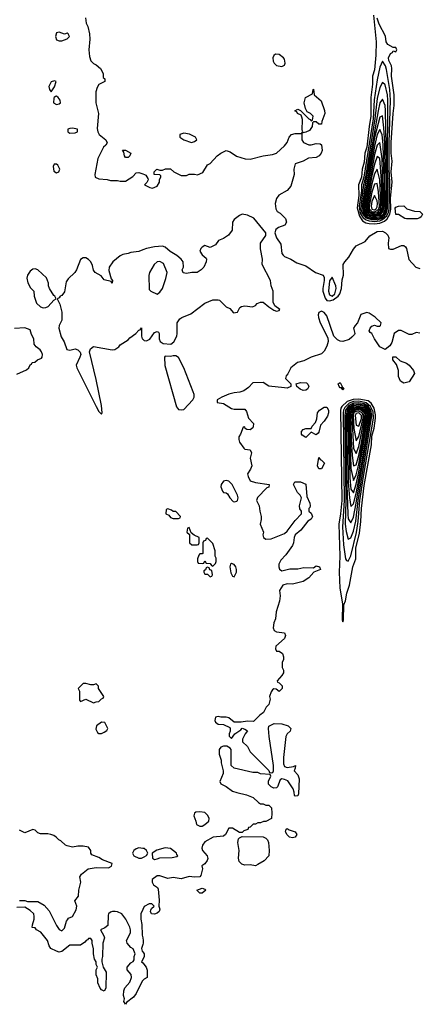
# Model space of a CAD drawing. Header units: inches. Extents: x 2701323 to 2964515, y 494916 to 722124.
# Tile 124 of 256: x 2759072 to 2762072, y 661669 to 669097. Entities that reach past the tile are written whole.
import ezdxf

# ---------------------------------------------------------------- set-up
doc = ezdxf.new("R2010")
doc.units = ezdxf.units.IN
doc.header["$MEASUREMENT"] = 0
doc.layers.add('C7656', color=7, linetype='Continuous')
doc.layers.add('C7666', color=7, linetype='Continuous')

msp = doc.modelspace()

# ---------------------------------------------------------------- linework, layer by layer
at = {"layer": 'C7656', "color": 2, "elevation": 2}
for points in [[(2759567.7, 669110), (2759574, 669070), (2759585.8, 669045.8), (2759599.1, 668990), (2759600.7, 668950), (2759594, 668870), (2759598.5, 668818.5), (2759610, 668786), (2759630, 668766), (2759650, 668756), (2759681, 668730), (2759702, 668690), (2759702, 668662), (2759714, 668650), (2759714, 668630), (2759670, 668608), (2759655.3, 668584.7), (2759647.3, 668552.7), (2759646, 668470), (2759666.8, 668390), (2759656, 668276), (2759661, 668250), (2759671.3, 668230), (2759721, 668190), (2759731.6, 668168.4), (2759722, 668150), (2759704.9, 668135.1), (2759662, 668050), (2759638, 667930), (2759642, 667910), (2759670, 667896), (2759730.9, 667890.9), (2759756.4, 667883.6), (2759810, 667884.7), (2759830, 667878), (2759870, 667878), (2759925.6, 667914.4), (2759950, 667942), (2759970, 667944.7), (2760000, 667934.7)], [(2760000, 667360.6), (2759970, 667349.2), (2759910, 667341.2), (2759890, 667332.7), (2759850, 667326), (2759830, 667316), (2759774.8, 667270), (2759746, 667230), (2759745.4, 667205.4), (2759762, 667142), (2759771.3, 667130), (2759770, 667108), (2759762, 667122), (2759710, 667135.3), (2759685.6, 667165.6), (2759642, 667190), (2759630, 667208), (2759622, 667242), (2759609.4, 667269.4), (2759590, 667289), (2759570, 667301.2), (2759550, 667299.3), (2759530, 667288.7), (2759500.7, 667210), (2759486.8, 667190), (2759437.3, 667142.7), (2759421.7, 667118.3), (2759410, 667044), (2759390, 667017.2), (2759378, 667010), (2759370, 666998), (2759354, 666990), (2759376, 666950), (2759390.8, 666890.8), (2759391, 666830), (2759370.9, 666789.1), (2759366.8, 666770), (2759384.5, 666704.5), (2759406.8, 666666.8), (2759428.4, 666608.4), (2759450, 666602.8), (2759490, 666614), (2759510, 666607.3), (2759528.2, 666588.2), (2759532.2, 666570), (2759527, 666550), (2759499.1, 666490), (2759504, 666470), (2759650, 666178), (2759670, 666142), (2759690, 666122), (2759693.2, 666130), (2759690, 666186), (2759650, 666382), (2759599.7, 666590), (2759607.1, 666612.9), (2759628.5, 666631.5), (2759770, 666606.7), (2759790, 666608.5), (2759821.2, 666630), (2759830, 666644.7), (2759890, 666681), (2759902.9, 666697.1), (2759948.7, 666730), (2759970, 666754), (2759982, 666758), (2759990, 666772), (2759990.7, 666710), (2759997.3, 666690), (2760000, 666687.3)], [(2759050, 666422.6), (2759124.1, 666455.9), (2759142, 666470), (2759150, 666494), (2759162, 666498), (2759166, 666510), (2759187.3, 666512.7), (2759206, 666530), (2759236.5, 666543.5), (2759242, 666550), (2759244, 666570), (2759237.2, 666590), (2759226.3, 666606.3), (2759195.3, 666630), (2759182, 666650), (2759178, 666690), (2759161.2, 666721.2), (2759150, 666758), (2759110, 666773.2), (2759033.7, 666766.3)], [(2759070, 662451), (2759110, 662451), (2759130, 662444.7), (2759210, 662444.7), (2759256.8, 662416.8), (2759294, 662374), (2759350, 662262), (2759370, 662232), (2759390, 662222), (2759410, 662242), (2759425.2, 662294.8), (2759432.9, 662307.1), (2759441.2, 662318.8), (2759470, 662332), (2759498.6, 662381.4), (2759504, 662410), (2759488, 662450), (2759516.4, 662483.6), (2759519, 662530), (2759534, 662590), (2759526, 662630), (2759538, 662650), (2759589.3, 662690.7), (2759650, 662700.5), (2759741.5, 662698.5), (2759764, 662710), (2759768.7, 662730), (2759697.5, 662757.5), (2759670, 662776), (2759617.2, 662797.2), (2759609.2, 662809.2), (2759608.7, 662830), (2759590, 662855.3), (2759550, 662862), (2759510, 662862), (2759470, 662854), (2759430, 662864), (2759418, 662870), (2759383.1, 662903.1), (2759368, 662910), (2759348, 662930), (2759330, 662942), (2759306, 662950), (2759285.4, 662954.6), (2759230, 662955.3), (2759210, 662962), (2759190, 662982), (2759170, 662988.7), (2759110, 662962), (2759070, 662982)], [(2760000, 662845.2), (2759971.1, 662848.9), (2759950, 662842), (2759932, 662830), (2759922, 662810), (2759934, 662790), (2759970, 662772), (2759990, 662772), (2760000, 662777)], [(2760000, 661848), (2759996, 661844), (2759950.7, 661750), (2759930, 661722.7), (2759878, 661682), (2759870, 661668.7), (2759858, 661690), (2759862, 661710), (2759854.6, 661734.6), (2759857.2, 661770), (2759866, 661794), (2759903.1, 661836.9), (2759915.3, 661870), (2759913.6, 661893.6), (2759882, 661930), (2759882, 661950), (2759910, 661982), (2759928.4, 661991.6), (2759936.4, 662003.6), (2759935.3, 662030), (2759942, 662050), (2759928.4, 662088.4), (2759910, 662098), (2759884, 662130), (2759879, 662150), (2759908.4, 662208.4), (2759909, 662230), (2759904, 662250), (2759872.1, 662312.1), (2759842, 662350), (2759810, 662365.2), (2759791.1, 662368.9), (2759771.1, 662368.9), (2759756.9, 662363.1), (2759742, 662350), (2759739.6, 662340.4), (2759736, 662264), (2759715.3, 662244.7), (2759682, 662230), (2759706.4, 662186.4), (2759710.8, 662170), (2759698.8, 662130), (2759696, 662030), (2759691.3, 662010), (2759691.3, 661990), (2759702, 661950), (2759724.7, 661910), (2759722, 661790), (2759710, 661768), (2759690, 661778), (2759678, 661790), (2759662, 661830), (2759660.4, 661860.4), (2759648, 661890), (2759648, 661930), (2759658, 661950), (2759648.9, 661968.9), (2759648.7, 661990), (2759635.3, 662010), (2759628.7, 662050), (2759628.4, 662088.4), (2759618, 662130), (2759618, 662150), (2759610, 662166), (2759590, 662166), (2759584.7, 662155.3), (2759574, 662150), (2759563.6, 662136.4), (2759530, 662115.3), (2759450, 662115.3), (2759390, 662068), (2759370, 662062), (2759350, 662068.7), (2759308, 662090), (2759295.3, 662110), (2759282, 662150), (2759232.1, 662212.1), (2759198, 662230), (2759190, 662246), (2759167.3, 662247.3), (2759168, 662268), (2759182, 662310), (2759182, 662330), (2759178, 662350), (2759150, 662375.3), (2759110, 662402), (2759050, 662399)], [(2760000, 662382.7), (2759986, 662350), (2759986, 662310), (2759994.8, 662270), (2759996.3, 662190), (2760000, 662170.7)], [(2760000, 662120.7), (2759990.8, 662090), (2759996, 662070), (2760000, 662064.6)], [(2760000, 662006.9), (2759992, 661990), (2760000, 661980.6)]]:
    msp.add_lwpolyline(points, dxfattribs=at)
for points in [[(2759370, 669002), (2759350, 668998), (2759341, 668970), (2759350, 668944.7), (2759370, 668938), (2759390, 668938), (2759410, 668944.7), (2759430, 668952), (2759448, 668970), (2759438, 668990), (2759430, 668995.3), (2759410, 668988)], [(2759335.3, 668635.3), (2759310, 668628), (2759292.7, 668592.7), (2759298, 668570), (2759310, 668552), (2759334, 668590), (2759346, 668630)], [(2759350, 668519), (2759342, 668518), (2759331.1, 668508.9), (2759330, 668506), (2759326.8, 668470), (2759350, 668456), (2759370, 668461), (2759379, 668470), (2759377.2, 668490), (2759362, 668510)], [(2759470, 668278), (2759450, 668277), (2759436, 668270), (2759436, 668250), (2759450, 668240.7), (2759490, 668244), (2759508, 668250), (2759508, 668270)], [(2759870, 668058), (2759862, 668070), (2759858, 668098), (2759847.3, 668112.7), (2759870, 668112), (2759911.1, 668091.1), (2759902, 668070), (2759890, 668058)], [(2759350, 668008), (2759332.7, 668007.3), (2759324.7, 667990), (2759330, 667954), (2759350, 667941), (2759368, 667950), (2759375.3, 667970), (2759360.4, 668000.4)], [(2759190, 667218), (2759170, 667215.1), (2759150, 667199.3), (2759130.4, 667170), (2759126, 667146), (2759132.7, 667112.7), (2759154, 667074), (2759178, 667050), (2759181, 667010), (2759199.1, 666959.1), (2759230, 666930.8), (2759250, 666924), (2759270, 666926.8), (2759285.6, 666934.4), (2759330, 666982), (2759346, 666990), (2759338, 667010), (2759330, 667015.3), (2759296, 667070), (2759288.7, 667090), (2759288.7, 667110), (2759274, 667150), (2759210, 667209.3)], [(2759570, 664088.7), (2759550, 664088), (2759514, 664050), (2759522, 664030), (2759523.6, 663963.6), (2759530, 663954), (2759570, 663972), (2759630, 663942), (2759648.4, 663951.6), (2759670, 663954), (2759690, 663974), (2759702, 663978), (2759706, 663990), (2759666, 664050), (2759666, 664070), (2759650, 664086), (2759630, 664078), (2759610, 664078)], [(2759690, 663798), (2759652, 663770), (2759645.4, 663745.4), (2759659.6, 663719.6), (2759670, 663712), (2759690, 663711.3), (2759710, 663722), (2759730, 663734), (2759738, 663750), (2759714.6, 663794.6)]]:
    msp.add_lwpolyline(points, close=True, dxfattribs=at)
at = {"layer": 'C7666', "color": 2}
for points, elevation in [([(2761740.7, 669130), (2761761.5, 668930), (2761759, 668830), (2761750, 668718), (2761734.6, 668670), (2761734, 668610), (2761720.2, 668510), (2761722.1, 668370), (2761708, 668290), (2761690, 668135.1), (2761676.8, 668090), (2761670, 668021.2), (2761656.1, 667970), (2761651.8, 667910), (2761628, 667850), (2761630.1, 667770.1), (2761618, 667678), (2761635, 667615), (2761659, 667579), (2761684.8, 667564.8), (2761710, 667559.5), (2761750, 667557.3), (2761790, 667562.4), (2761824.1, 667575.9), (2761845.6, 667594.4), (2761865.2, 667630), (2761871.5, 667668.5), (2761870, 667751.3), (2761882.8, 667870), (2761875, 667950), (2761882.2, 668030), (2761873.9, 668090), (2761874.2, 668170), (2761888.6, 668390), (2761896.9, 668450), (2761898.5, 668530), (2761876.8, 668670), (2761880.5, 668730), (2761876.9, 668750), (2761857.3, 668790), (2761855.4, 668810), (2761870, 668842), (2761884, 668850), (2761890, 668862), (2761910, 668854), (2761918, 668870), (2761910, 668886), (2761890, 668886), (2761850, 668909.6), (2761837.6, 668930), (2761831.5, 668971.5), (2761784.2, 669064.2), (2761770, 669108.7)], 6), ([(2760000, 667934.7), (2760014, 667930), (2760023.6, 667923.6), (2760039.6, 667899.6), (2760042, 667890), (2760031.6, 667868.4), (2760014, 667850), (2760054, 667830), (2760073.6, 667826.4), (2760110, 667842), (2760128, 667870), (2760128, 667892), (2760138, 667910), (2760138, 667918), (2760130, 667926), (2760086, 667930), (2760086, 667950), (2760106, 667970), (2760130, 667962), (2760150, 667962), (2760171.6, 667971.6), (2760210, 667971.3), (2760234, 667950), (2760290, 667922), (2760330, 667922), (2760350, 667931.3), (2760390, 667931.3), (2760413.6, 667926.4), (2760454.6, 667945.4), (2760490, 668002), (2760510, 668012), (2760562, 668070), (2760590, 668091), (2760629.3, 668110.7), (2760659.8, 668099.8), (2760707.1, 668067.1), (2760773.6, 668046.4), (2760810, 668046), (2760909.3, 668070.7), (2760980.4, 668079.6), (2761008.9, 668091.1), (2761070, 668144.7), (2761089, 668170), (2761105.2, 668210), (2761124, 668230), (2761150, 668239.1), (2761199.6, 668239.6), (2761202, 668190), (2761214, 668170), (2761252.7, 668152.7), (2761270, 668152), (2761310, 668162), (2761339.6, 668159.6), (2761350, 668154), (2761354.8, 668110), (2761346.8, 668090), (2761330.7, 668070), (2761310, 668058), (2761250, 668053.2), (2761210.6, 668029.4), (2761151, 668009), (2761141, 667970), (2761142.8, 667930), (2761118, 667842), (2761090, 667809.2), (2761026.8, 667773.2), (2761010, 667748.7), (2760999.1, 667710), (2761004, 667670), (2761014.8, 667650), (2761036.2, 667636.2), (2761077.3, 667597.3), (2761086, 667570), (2761072.7, 667547.3), (2761024.7, 667530), (2761004.9, 667515.1), (2760996, 667490), (2761010.8, 667450), (2761042.8, 667402.8), (2761050, 667334), (2761059.8, 667319.8), (2761070.6, 667310.6), (2761118, 667290), (2761163.4, 667263.4), (2761230, 667238.8), (2761304.7, 667190), (2761361, 667170), (2761370, 667152), (2761370.2, 667130.2), (2761358.4, 667070), (2761359.3, 667050), (2761376.9, 666996.9), (2761390, 666978), (2761410, 666975.5), (2761436.4, 666983.6), (2761475.1, 667010), (2761488.5, 667030), (2761499.7, 667070), (2761505.6, 667134.4), (2761514, 667170), (2761513.2, 667250), (2761524, 667270), (2761554.5, 667305.5), (2761590, 667366), (2761610, 667390.7), (2761677.6, 667422.4), (2761713.3, 667466.7), (2761770, 667498), (2761810, 667502), (2761831.3, 667490), (2761850.7, 667470.7), (2761856, 667450), (2761851.3, 667410), (2761854, 667370), (2761870, 667364.7), (2761890, 667366), (2761952.7, 667392.7), (2761970, 667394), (2761983.6, 667383.6), (2761990.9, 667370.9), (2762007.5, 667287.5), (2762062, 667230), (2762090, 667221)], 2), ([(2760000, 666687.3), (2760010, 666677.3), (2760030, 666674.9), (2760053.9, 666686.1), (2760090, 666738), (2760110, 666744.7), (2760119.8, 666739.8), (2760124.7, 666730), (2760124, 666690), (2760130.8, 666670), (2760154, 666654), (2760211.2, 666648.8), (2760234.5, 666665.5), (2760257, 666710), (2760261.2, 666730), (2760261.2, 666810), (2760281, 666839), (2760295.3, 666850), (2760362.7, 666877.3), (2760470, 666958), (2760530, 666984.7), (2760570, 666984.7), (2760579.8, 666979.8), (2760630, 666931.3), (2760658, 666918), (2760686.4, 666886.4), (2760715.3, 666890), (2760734, 666926), (2760745.6, 666934.4), (2760770, 666938.8), (2760828.4, 666931.6), (2760850, 666942), (2760864.7, 666955.3), (2760890, 666964.7), (2760910, 666964.7), (2760952, 666930), (2760990, 666906), (2761010, 666898), (2761030, 666902), (2761034, 666910), (2760998, 666938), (2760985.6, 666965.6), (2760985.1, 667050), (2760969.4, 667090), (2760964.5, 667130), (2760902, 667250), (2760904, 667290), (2760889.3, 667369.3), (2760889.3, 667410), (2760928, 667470), (2760928, 667490), (2760838.6, 667598.6), (2760790, 667622), (2760750, 667628.7), (2760730, 667619), (2760690.9, 667589.1), (2760678, 667570), (2760674, 667510), (2760648.3, 667471.7), (2760610, 667445.2), (2760572, 667430), (2760550, 667398), (2760510, 667378), (2760470, 667394), (2760450, 667382), (2760438, 667370), (2760431.3, 667350), (2760450, 667322), (2760478, 667298), (2760482, 667290), (2760478, 667270), (2760462, 667230), (2760442, 667210), (2760410, 667189), (2760370, 667189), (2760330, 667181.2), (2760306, 667186), (2760299, 667210), (2760308.9, 667231.1), (2760305.2, 667270), (2760289.3, 667290), (2760256.8, 667316.8), (2760207.6, 667347.6), (2760170, 667382), (2760150, 667387.6), (2760090, 667383.6), (2760030, 667372), (2760000, 667360.6)], 2), ([(2762091.3, 666731.3), (2762063.1, 666736.9), (2762030, 666722.7), (2762010, 666722), (2761950, 666752.7), (2761930, 666753.2), (2761898, 666730), (2761879.1, 666660.9), (2761863.6, 666636.4), (2761830, 666608), (2761788, 666630), (2761749.1, 666689.1), (2761728.9, 666728.9), (2761716.5, 666736.5), (2761709.2, 666749.2), (2761717.2, 666770), (2761730, 666786), (2761750, 666793), (2761770, 666786), (2761790, 666786), (2761795.3, 666790), (2761799, 666810), (2761753.4, 666853.4), (2761710, 666884), (2761690, 666889), (2761646.8, 666873.2), (2761622, 666810), (2761602, 666790), (2761591.3, 666770), (2761600.7, 666730), (2761597.1, 666722.9), (2761579.2, 666700.8), (2761556.9, 666683.1), (2761510, 666669.5), (2761490, 666671), (2761470, 666681.4), (2761442.7, 666710), (2761390, 666862), (2761370, 666889), (2761350, 666899), (2761330, 666888), (2761324, 666870), (2761325.5, 666850), (2761340.3, 666810), (2761397.7, 666697.7), (2761399, 666670), (2761390, 666634), (2761370, 666596.2), (2761350, 666575.1), (2761270, 666551.3), (2761215.8, 666524.2), (2761168.7, 666511.3), (2761118, 666470), (2761095.9, 666424.1), (2761082, 666410), (2761078, 666390), (2761118, 666350), (2761118, 666330), (2761090, 666318), (2761070, 666319.6), (2760952.5, 666332.5), (2760910, 666359), (2760830, 666358), (2760798.8, 666321.2), (2760762.8, 666297.2), (2760732.8, 666287.2), (2760690, 666282.7), (2760650, 666271.8), (2760596, 666250), (2760562.8, 666230), (2760562, 666210), (2760610, 666200.4), (2760670, 666164), (2760690, 666158.8), (2760770, 666158), (2760782, 666142), (2760798, 666090), (2760834.9, 666050), (2760834.4, 666025.6), (2760830, 666017.2), (2760810, 666002.7), (2760784.7, 666004.7), (2760774, 666014), (2760770, 666026), (2760758, 666022), (2760738, 665970), (2760724.7, 665950), (2760724.7, 665930), (2760731.3, 665910), (2760763.5, 665863.5), (2760770, 665858), (2760810, 665851), (2760821, 665830), (2760811, 665790), (2760822.8, 665730), (2760814.4, 665705.6), (2760791, 665670), (2760794.8, 665650), (2760810, 665618), (2760850, 665606), (2760954, 665590), (2760952, 665570), (2760936, 665564), (2760867.1, 665492.9), (2760858, 665470), (2760878.8, 665430), (2760882.8, 665390), (2760894.8, 665350), (2760894.4, 665325.6), (2760886, 665290), (2760911.3, 665230), (2760906, 665210), (2760912, 665190), (2760930, 665178), (2760970, 665181), (2761070, 665221), (2761090, 665238), (2761150, 665318), (2761198, 665370), (2761198, 665390), (2761186.6, 665406.6), (2761183.7, 665430), (2761198, 665490), (2761188.9, 665508.9), (2761168.7, 665530), (2761138, 665590), (2761148.4, 665611.6), (2761190, 665611), (2761230, 665592), (2761238.8, 665498.8), (2761261, 665450), (2761264.7, 665430), (2761262, 665418), (2761254, 665410), (2761254, 665390), (2761270, 665374), (2761282, 665350), (2761272, 665330), (2761245.4, 665314.6), (2761193.2, 665246.8), (2761151, 665210), (2761142.8, 665190), (2761138.8, 665150), (2761131, 665130), (2761079.9, 665060.1), (2761041.1, 665018.9), (2761026.8, 664990), (2761026, 664970), (2761031.1, 664951.1), (2761050, 664938), (2761110, 664954), (2761170, 664954.8), (2761215.5, 664964.5), (2761290, 664962), (2761310, 664976), (2761334, 664970), (2761342, 664950), (2761291.1, 664928.9), (2761254.8, 664885.2), (2761210, 664859), (2761130, 664839.3), (2761090, 664841.2), (2761058, 664830), (2761031, 664790), (2761038, 664750), (2761032, 664710), (2761007.3, 664630), (2761002.8, 664577.2), (2760990, 664546), (2760984.7, 664510), (2760992, 664490), (2761010, 664478), (2761070, 664471.3), (2761078, 664450), (2761070, 664428), (2761004.7, 664370), (2761002, 664350), (2761010, 664334), (2761030, 664332), (2761054.4, 664314.4), (2761062, 664290), (2761062, 664270), (2761052.7, 664247.3), (2761052, 664230), (2761052, 664210), (2761062, 664190), (2761062, 664170), (2761051.1, 664148.9), (2761014, 664110), (2761018, 664098), (2761030, 664094), (2761051.6, 664071.6), (2761052, 664050), (2761030, 664028), (2761007.3, 664047.3), (2760990, 664048), (2760979.6, 664040.4), (2760970, 664026), (2760958, 663990), (2760962, 663970), (2760952, 663930), (2760932, 663910), (2760912, 663870), (2760884.7, 663850), (2760836.9, 663803.1), (2760790, 663806), (2760742, 663798), (2760690, 663796), (2760650, 663829.2), (2760630, 663834), (2760590, 663834), (2760570, 663841.2), (2760550, 663834), (2760544.9, 663810), (2760550, 663798), (2760570, 663781), (2760610, 663778.8), (2760656.3, 663756.3), (2760661, 663750), (2760661, 663730), (2760652, 663710), (2760652.7, 663692.7), (2760670, 663674), (2760695.3, 663710), (2760741.2, 663738.8), (2760750, 663751.3), (2760770, 663744.7), (2760790.8, 663730.8), (2760772, 663710), (2760752, 663670), (2760754, 663650), (2760790, 663614), (2760810, 663574), (2760952.7, 663432.7), (2760958, 663418), (2760970, 663414), (2760982, 663418), (2760986, 663430), (2760988, 663470), (2760953.2, 663690), (2760949, 663750), (2760952.9, 663767.1), (2760992.1, 663787.9), (2761050, 663784.9), (2761098, 663770), (2761118, 663750), (2761112, 663730), (2761090.7, 663709.3), (2761081, 663690), (2761062.8, 663530), (2761062, 663482), (2761070, 663462), (2761090, 663456), (2761138, 663462), (2761152, 663470), (2761151, 663450), (2761142, 663430), (2761170, 663401), (2761179.5, 663370), (2761175.9, 663255.9), (2761170, 663242.7), (2761150, 663239), (2761144.5, 663244.5), (2761143.7, 663270), (2761135.3, 663295.3), (2761094, 663354), (2761070, 663365.2), (2761050, 663369), (2761036.9, 663363.1), (2761016, 663310), (2761010, 663302), (2760990, 663299), (2760969.1, 663309.1), (2760948, 663330), (2760948.4, 663351.6), (2760966, 663390), (2760962, 663402), (2760890, 663408.7), (2760870, 663418), (2760830, 663418), (2760689.1, 663449.1), (2760668, 663470), (2760668, 663590), (2760660.4, 663600.4), (2760635.3, 663615.3), (2760610, 663615.3), (2760590, 663608), (2760578, 663590), (2760576.9, 663556.9), (2760591.1, 663511.1), (2760591.6, 663491.6), (2760606.8, 663430), (2760606.8, 663410), (2760581, 663350), (2760590, 663332), (2760630, 663310.8), (2760677.6, 663277.6), (2760710, 663265.5), (2760782, 663250), (2760834, 663230), (2760874, 663190), (2760890, 663182), (2760910, 663182), (2760930, 663172), (2760950.9, 663170.9), (2760970.7, 663150), (2760974, 663110), (2760970.7, 663070), (2760930, 663048.7), (2760911.6, 663048.4), (2760890, 663038), (2760870, 663038), (2760850, 663028), (2760832.7, 663027.3), (2760810, 663006), (2760798, 663002), (2760792.7, 662987.3), (2760763.6, 662976.4), (2760750, 662966), (2760730, 662966), (2760676.4, 662996.4), (2760650, 662998), (2760626, 662950), (2760610, 662937.2), (2760530.7, 662929.3), (2760470, 662895.3), (2760451.3, 662870), (2760446, 662846), (2760451.3, 662830), (2760486, 662790), (2760490.5, 662769.5), (2760486.4, 662753.6), (2760470, 662728), (2760445.4, 662714.6), (2760452, 662690), (2760438.8, 662641.2), (2760430.8, 662629.2), (2760390, 662627.3), (2760350, 662634), (2760290, 662616), (2760230, 662626), (2760190, 662617.2), (2760130, 662637.2), (2760110, 662637.2), (2760072, 662610), (2760072, 662590), (2760082, 662570), (2760110.7, 662550.7), (2760117.3, 662537.3), (2760124.7, 662455.3), (2760122, 662410), (2760130, 662386), (2760124.7, 662370), (2760110, 662355.3), (2760088.9, 662348.9), (2760066, 662350), (2760058, 662370), (2760060.4, 662379.6), (2760067.3, 662392.7), (2760086, 662410), (2760070, 662426), (2760050, 662426), (2760010, 662406), (2760000, 662382.7)], 2), ([(2760000, 662777), (2760010, 662782), (2760028.4, 662791.6), (2760038, 662810), (2760028.7, 662830), (2760010, 662844), (2760000, 662845.2)], 2), ([(2760000, 662170.7), (2760004, 662150), (2760002.8, 662130), (2760000, 662120.7)], 2), ([(2760000, 662064.6), (2760010.8, 662050), (2760010.6, 662029.4), (2760000, 662006.9)], 2), ([(2760000, 661980.6), (2760026, 661950), (2760032.7, 661927.3), (2760034, 661870), (2760010, 661858), (2760000, 661848)], 2)]:
    msp.add_lwpolyline(points, dxfattribs=dict(at, elevation=elevation))
for points, elevation in [([(2761002.8, 668837.2), (2760990, 668828), (2760982.8, 668810), (2760984, 668784), (2760991, 668770), (2761010, 668751), (2761050, 668744.7), (2761070, 668754), (2761074, 668770), (2761070, 668798), (2761062, 668810), (2761030, 668833.2)], 6), ([(2761810, 668785.2), (2761790, 668739), (2761770, 668644), (2761747.5, 668492.5), (2761738.3, 668350), (2761669.2, 667910), (2761651.2, 667850), (2761650, 667805.2), (2761634.2, 667690), (2761638.1, 667650), (2761646.9, 667626.9), (2761662.8, 667602.8), (2761686.3, 667586.3), (2761710, 667578.6), (2761750, 667575.1), (2761790, 667579.6), (2761810, 667588.7), (2761842.4, 667617.6), (2761854.7, 667645.3), (2761858.9, 667670), (2761864.3, 667870), (2761859.1, 667970), (2761859.5, 668170), (2761869.4, 668490), (2761865, 668570), (2761840, 668720), (2761832.1, 668750)], 10), ([(2761350, 668308), (2761328.4, 668308.4), (2761310, 668326), (2761290, 668326), (2761282, 668318), (2761278, 668290), (2761258.8, 668261.2), (2761230, 668248), (2761202, 668242), (2761207.3, 668252.7), (2761203.1, 668263.1), (2761205.2, 668345.2), (2761202, 668362), (2761196.4, 668376.4), (2761168.7, 668390), (2761162, 668402), (2761149, 668410), (2761170, 668422), (2761191.6, 668411.6), (2761254, 668350), (2761264.7, 668344.7), (2761270, 668334), (2761282, 668338), (2761286, 668370), (2761266, 668390), (2761242, 668402), (2761228, 668428), (2761219, 668470), (2761229.4, 668510.6), (2761282, 668538), (2761286, 668570), (2761290, 668572), (2761294, 668530), (2761345.4, 668485.4), (2761373, 668413), (2761373.4, 668390), (2761351.3, 668330)], 2), ([(2761810, 668622.7), (2761790, 668586), (2761770, 668502.7), (2761752.5, 668350), (2761680.1, 667910), (2761665.7, 667850), (2761645.3, 667690), (2761646.3, 667666.3), (2761655.3, 667635.3), (2761682.7, 667602.7), (2761728.7, 667588.7), (2761770, 667587.9), (2761802.6, 667597.4), (2761825.2, 667614.8), (2761840.6, 667639.4), (2761847.8, 667672.2), (2761851.8, 667870), (2761847, 667990), (2761850.8, 668490.8), (2761847.4, 668530), (2761830, 668606)], 14), ([(2761810, 668498), (2761790, 668469.4), (2761775.8, 668410), (2761677.4, 667850), (2761654.9, 667690), (2761662.6, 667642.6), (2761690, 667610.6), (2761730, 667597.8), (2761770, 667597.4), (2761790, 667602.1), (2761810, 667614.1), (2761826.6, 667633.4), (2761837.3, 667662.7), (2761839.6, 667690), (2761841.8, 667870), (2761833, 668413), (2761829.8, 668449.8)], 18), ([(2761810, 668372.7), (2761790, 668362), (2761750, 668208), (2761663.3, 667690), (2761668.9, 667650), (2761690, 667621.6), (2761727.2, 667607.2), (2761770, 667606.3), (2761790, 667612), (2761813.3, 667630), (2761825.8, 667654.2), (2761831, 667689), (2761826.5, 668166.5), (2761820.4, 668280.4)], 22), ([(2761790, 668269.6), (2761770, 668229.6), (2761750, 668143.5), (2761671.7, 667690), (2761678.2, 667650), (2761690, 667633.1), (2761703.5, 667623.5), (2761750, 667613.6), (2761790, 667621.9), (2761815.1, 667650), (2761823, 667690), (2761822.6, 667890), (2761814.2, 668154.2), (2761807.6, 668227.6)], 26), ([(2760310, 668241.2), (2760281, 668230), (2760281, 668210), (2760311.3, 668190), (2760368.9, 668171.1), (2760390, 668178), (2760408, 668190), (2760398, 668210), (2760352.9, 668232.9)], 6), ([(2761790, 668169.5), (2761770, 668151.6), (2761750, 668079.7), (2761679.9, 667690), (2761687.5, 667650), (2761708.6, 667630), (2761730, 667623.2), (2761770, 667623.4), (2761790, 667632.3), (2761805.1, 667650), (2761815, 667690), (2761807.1, 668047.1)], 30), ([(2761770, 668065.6), (2761750, 668007.8), (2761730, 667918.9), (2761688.2, 667690), (2761689.4, 667669.4), (2761704.3, 667644.3), (2761730, 667631.5), (2761750, 667629.3), (2761770, 667632.5), (2761792.4, 667647.6), (2761803.1, 667670), (2761806.4, 667690), (2761802.6, 667882.6), (2761790, 668049)], 34), ([(2761770, 667969.5), (2761750, 667933.6), (2761730, 667858.9), (2761697.7, 667690), (2761699.3, 667670), (2761710.6, 667650), (2761730, 667641), (2761750, 667638.7), (2761770, 667643.3), (2761780.1, 667650), (2761793.4, 667670), (2761797.4, 667710), (2761790, 667889)], 38), ([(2761770, 667862), (2761750, 667855.6), (2761730, 667794.7), (2761707.6, 667690), (2761710, 667669.2), (2761730, 667650.9), (2761750, 667648.4), (2761770, 667656.9), (2761780.5, 667670), (2761786.3, 667690), (2761779.5, 667799.5)], 42), ([(2761750, 667769.5), (2761730, 667725.1), (2761722.9, 667690), (2761728.5, 667668.5), (2761750, 667663.5), (2761761.7, 667670), (2761770, 667684), (2761771.8, 667710), (2761769.8, 667729.8)], 46), ([(2761990, 667594), (2761978, 667598), (2761930, 667628), (2761910, 667628), (2761905.7, 667674.3), (2761910, 667682.8), (2761930, 667690.8), (2761970, 667692), (2761994, 667670), (2762050, 667651.3), (2762090.7, 667650.7), (2762111.3, 667630), (2762102, 667610), (2762090, 667602), (2762070, 667595.3)], 2), ([(2760130, 667272.7), (2760110, 667269.2), (2760086, 667250), (2760051, 667190), (2760046.4, 667166.4), (2760050, 667062), (2760062, 667050), (2760110, 667026), (2760130, 667042), (2760148.7, 667070), (2760174.8, 667145.2), (2760183.7, 667190), (2760158, 667258)], 6), ([(2761430, 667155.3), (2761410, 667128), (2761401.4, 667050), (2761410, 667020.3), (2761430, 667011.5), (2761449.7, 667030), (2761459, 667070), (2761457.1, 667090)], 6), ([(2760250, 666562), (2760230, 666562), (2760210, 666555.3), (2760170, 666558), (2760164.7, 666550), (2760168.3, 666488.3), (2760255.2, 666175.2), (2760270, 666157.1), (2760290, 666153.4), (2760310, 666156.5), (2760378.7, 666230), (2760387.8, 666250), (2760387.3, 666270), (2760380.7, 666290), (2760309.6, 666469.6), (2760270, 666548.7)], 2), ([(2761970, 666354), (2761944, 666370), (2761930, 666406), (2761929, 666450), (2761915.3, 666495.3), (2761888, 666530), (2761887.3, 666552.7), (2761910, 666554), (2761943.6, 666523.6), (2761990, 666506), (2762010, 666490.8), (2762044, 666450), (2762050, 666428), (2762010, 666364)], 2), ([(2761210, 666300.7), (2761188.4, 666308.4), (2761162, 666330), (2761158, 666350), (2761190, 666360.7), (2761236.3, 666356.3), (2761247.1, 666347.1), (2761254, 666330), (2761242.8, 666310), (2761230, 666302.9)], 2), ([(2761502, 666322), (2761510, 666322), (2761518, 666310), (2761510, 666304), (2761499, 666319), (2761490, 666319), (2761481.2, 666330), (2761475.3, 666350), (2761490, 666361), (2761504.7, 666330)], 2), ([(2761310, 665966), (2761270, 665986), (2761230, 665946), (2761203.2, 665963.2), (2761199, 665970), (2761199, 665990), (2761210, 666004.7), (2761231.6, 666011.6), (2761270, 666014), (2761278, 666030), (2761303.1, 666056.9), (2761314.6, 666085.4), (2761319, 666130), (2761333.2, 666150), (2761370, 666173.4), (2761390, 666173.4), (2761401.6, 666150), (2761401.6, 666130), (2761393.8, 666106.2), (2761370, 666068.7), (2761342, 666038), (2761330, 665986), (2761323.6, 665976.4)], 2), ([(2761630, 666235.3), (2761587.2, 666232.8), (2761543.4, 666216.6), (2761502, 666178), (2761494.8, 666165.2), (2761492.6, 666147.4), (2761502.8, 665470), (2761493.7, 665370), (2761480.7, 665290), (2761486.5, 665050), (2761482, 664930), (2761488.1, 664808.1), (2761506.8, 664690), (2761504.7, 664570), (2761510, 664554), (2761515.3, 664570), (2761516.4, 664683.6), (2761530, 664712), (2761539.7, 664770), (2761561.3, 664830), (2761586, 664970), (2761607.8, 665030), (2761608.1, 665110), (2761635.9, 665224.1), (2761646.5, 665310), (2761649.9, 665409.9), (2761670, 665584), (2761725.4, 665890), (2761730, 665954.8), (2761745.9, 666014.1), (2761757, 666090), (2761757.1, 666117.1), (2761745.6, 666165.6), (2761724.3, 666204.3), (2761700.5, 666220.5)], 6), ([(2761630, 666219.4), (2761590, 666216.7), (2761557.2, 666202.8), (2761525.5, 666170), (2761516.1, 666150), (2761513.1, 666130), (2761519.1, 665470), (2761506.8, 665270), (2761515.3, 665135.3), (2761529.2, 665029.2), (2761537.3, 665017.3), (2761550, 665010.8), (2761570, 665051), (2761612.3, 665227.7), (2761625.1, 665310), (2761639.6, 665470), (2761665.4, 665650), (2761740.6, 666090), (2761737.7, 666137.7), (2761719.6, 666179.6), (2761686, 666206)], 10), ([(2761630, 666207), (2761590, 666204.2), (2761554.9, 666185.1), (2761531.4, 666150), (2761524.8, 666110), (2761532, 665468), (2761527, 665290), (2761535.1, 665235.1), (2761550, 665178.8), (2761570, 665187.7), (2761590, 665238), (2761607.4, 665312.6), (2761626.4, 665470), (2761729.5, 666110), (2761722, 666150), (2761701.4, 666181.4), (2761670, 666199.2)], 14), ([(2761630, 666197.3), (2761590, 666193.6), (2761562.2, 666177.8), (2761542.4, 666150), (2761535.2, 666110), (2761538.5, 665658.5), (2761546.7, 665366.7), (2761550.3, 665330.3), (2761570, 665302), (2761590, 665344), (2761610, 665448.4), (2761719.8, 666110), (2761711, 666150), (2761694.1, 666174.1), (2761668.7, 666188.7)], 18), ([(2761630, 666187.9), (2761590, 666184), (2761568.6, 666171.4), (2761552.9, 666150), (2761544.2, 666110), (2761549.6, 665609.6), (2761559.4, 665490), (2761570, 665424.9), (2761590, 665444.4), (2761610, 665521.3), (2761650, 665733.1), (2761710.2, 666109.8), (2761703.6, 666143.6), (2761690, 666164.6), (2761670, 666178.2)], 22), ([(2761630, 666179.5), (2761590, 666174.8), (2761575.1, 666164.9), (2761562.6, 666150), (2761552.9, 666110), (2761561.7, 665641.7), (2761570, 665554), (2761590, 665528.2), (2761610, 665592.2), (2761630, 665682.6), (2761701.7, 666110), (2761699.4, 666130), (2761690, 666151.3), (2761668.8, 666168.8)], 26), ([(2761630, 666171.2), (2761609.2, 666170.8), (2761581.4, 666158.6), (2761565.3, 666134.7), (2761560.9, 666110), (2761570, 665711), (2761590, 665620.5), (2761610, 665663.7), (2761630, 665744.2), (2761693.1, 666110), (2761690.6, 666130), (2761679, 666150), (2761661.9, 666161.9)], 30), ([(2761630, 666162.7), (2761610, 666162.3), (2761587.1, 666152.9), (2761572.5, 666130), (2761569, 666110), (2761571.9, 665931.9), (2761579.4, 665810), (2761590, 665730.7), (2761610, 665739.3), (2761630, 665808.7), (2761650, 665905.7), (2761684.3, 666110), (2761680.6, 666130), (2761668, 666148)], 34), ([(2761630, 666154.2), (2761610, 666153.7), (2761590, 666142.3), (2761578.4, 666110), (2761590, 665860.7), (2761610, 665823.8), (2761630, 665877), (2761674.4, 666094.4), (2761670, 666130.7), (2761650, 666148.6)], 38), ([(2761630, 666143.8), (2761610, 666142.3), (2761602.7, 666137.3), (2761594, 666130), (2761587.9, 666110), (2761593, 666013), (2761610, 665920.5), (2761630, 665952.4), (2761663.3, 666090), (2761664.4, 666110), (2761656.4, 666130)], 42), ([(2761630, 666131.5), (2761610, 666127), (2761602.7, 666110), (2761610, 666039.1), (2761630, 666030.4), (2761650, 666087.2), (2761651.2, 666110)], 46), ([(2761330, 665708), (2761318, 665730), (2761330, 665794), (2761338, 665778), (2761350, 665774), (2761372, 665750), (2761350, 665708)], 2), ([(2760630, 665620.9), (2760610, 665615.1), (2760592.7, 665590), (2760588.4, 665571.6), (2760601.1, 665541.1), (2760610, 665530.7), (2760630, 665526.8), (2760639.9, 665519.9), (2760656.3, 665490), (2760683.1, 665463.1), (2760690, 665459.1), (2760710, 665464), (2760716, 665470), (2760720.7, 665490), (2760715.6, 665510), (2760675.1, 665590), (2760650, 665614.5)], 2), ([(2760190, 665406), (2760178, 665402), (2760174, 665370), (2760198, 665358), (2760210, 665342), (2760230, 665334), (2760270, 665334), (2760282, 665338), (2760286, 665350), (2760250, 665386), (2760230, 665386), (2760216.4, 665396.4)], 2), ([(2760350, 665266), (2760338, 665262), (2760334, 665230), (2760354, 665214), (2760354, 665150), (2760370, 665134), (2760410, 665134), (2760422, 665138), (2760426, 665150), (2760426, 665190), (2760387.3, 665207.3), (2760366, 665226)], 2), ([(2760490, 665186), (2760478, 665182), (2760472.7, 665167.3), (2760458, 665162), (2760454, 665150), (2760454, 665070), (2760450, 665066), (2760430, 665066), (2760423.6, 665056.4), (2760414, 665030), (2760414, 665010), (2760418, 664998), (2760450, 664994), (2760462, 664998), (2760470, 665014), (2760478, 664998), (2760510, 664994), (2760518, 664978), (2760530, 664974), (2760550, 664994), (2760555.3, 665010), (2760554.6, 665034.6), (2760548, 665050), (2760548, 665090), (2760530, 665146)], 2), ([(2760670, 664995.3), (2760662, 664990), (2760658, 664970), (2760664.7, 664924.7), (2760678, 664898), (2760690, 664894), (2760708, 664930), (2760708, 664950), (2760702, 664970), (2760690, 664988)], 2), ([(2760490, 664966), (2760478, 664962), (2760472.7, 664947.3), (2760462, 664938), (2760462, 664930), (2760470, 664914), (2760490, 664914), (2760510, 664894), (2760522, 664898), (2760526, 664910), (2760522, 664942), (2760507.3, 664947.3), (2760502, 664962)], 2), ([(2760430, 663122), (2760401, 663119), (2760392, 663110), (2760384.7, 663090), (2760402, 663050), (2760406.4, 663026.4), (2760430, 663012), (2760450, 663012), (2760470, 663024.7), (2760498, 663050), (2760502, 663070), (2760492.5, 663092.5), (2760470, 663115.3)], 2), ([(2761130, 662924), (2761108.9, 662928.9), (2761090, 662948), (2761077.2, 662970), (2761082, 662990), (2761090, 662994.8), (2761104.5, 662984.5), (2761151.3, 662970), (2761162, 662950), (2761150, 662929.2)], 2), ([(2760850, 662714), (2760810, 662721.2), (2760770, 662717.2), (2760747.2, 662727.2), (2760727.3, 662747.3), (2760723.7, 662770), (2760727.3, 662830), (2760718, 662890), (2760723.2, 662916.8), (2760730, 662924.7), (2760750, 662934), (2760910, 662932), (2760930, 662922), (2760942, 662910), (2760950.5, 662890.5), (2760954.8, 662830), (2760950.8, 662790), (2760916, 662750), (2760870, 662724)], 2), ([(2760170, 662849.2), (2760107.5, 662832.5), (2760072, 662810), (2760074, 662770), (2760090, 662762), (2760110, 662766), (2760130, 662774.8), (2760223.1, 662776.9), (2760256.4, 662783.6), (2760266, 662790), (2760258, 662798), (2760255.3, 662810), (2760210, 662844)], 2), ([(2760450, 662506), (2760430, 662508), (2760408, 662530), (2760450, 662544.7), (2760470, 662538), (2760476, 662530)], 2)]:
    msp.add_lwpolyline(points, close=True, dxfattribs=dict(at, elevation=elevation))

doc.saveas('drawing.dxf')
